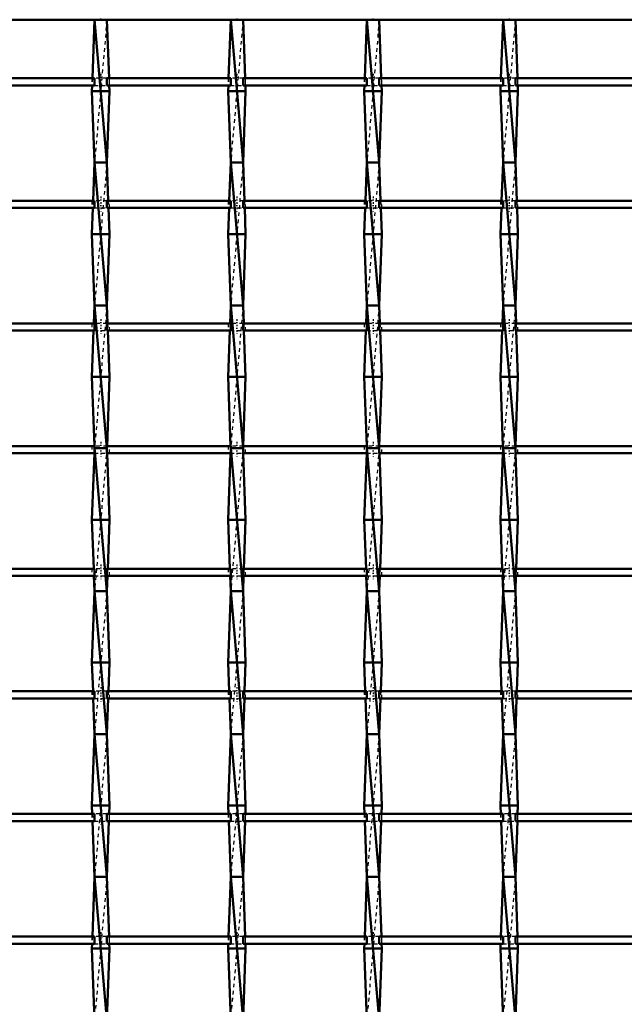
# Model space of a CAD drawing. Header units: millimetres. Extents: x -930 to 585, y -500 to 916.
# Tile 23 of 25: x 206 to 375, y 222 to 498. Entities that reach past the tile are written whole.
import ezdxf

# ---------------------------------------------------------------- set-up
doc = ezdxf.new("R2010")
doc.units = ezdxf.units.MM
doc.linetypes.add('Center', pattern=[1.5, 0.45, -0.5, 0.05, -0.5])
doc.linetypes.add('Dashed', pattern=[2, 1, -1])
for name, color, linetype, lineweight in [('2d ConnectionPoints', 7, 'Continuous', 50), ('AM_0', 7, 'Continuous', 50), ('AM_7', 7, 'Center', 25), ('AM_9', 6, 'Dashed', 25)]:
    doc.layers.add(name, color=color, linetype=linetype, lineweight=lineweight)

# ---------------------------------------------------------------- blocks, each defined once
blk = doc.blocks.new('23_o2gy6bxtpl1z4f8niku40y6lu________0_in_LSSP23034382111100100035010_4')
at = {"layer": 'AM_0'}
for p, q in [((226.87, 498), (226.28, 481.62)), ((226.87, 498), (230.33, 458)), ((230.33, 498), (226.87, 498)), ((230.33, 498), (230.92, 481.62)), ((226.21, 479.62), (226.15, 478)), ((231.05, 478), (226.15, 478)), ((226.15, 478), (226.87, 458)), ((231.05, 478), (230.33, 458)), ((230.99, 479.62), (231.05, 478)), ((226.87, 458), (226.48, 447.29)), ((230.33, 458), (226.87, 458)), ((226.87, 458), (230.33, 418)), ((230.33, 458), (230.72, 447.29)), ((226.41, 445.29), (226.15, 438)), ((230.79, 445.29), (231.05, 438)), ((231.05, 438), (226.15, 438)), ((226.15, 438), (226.87, 418)), ((231.05, 438), (230.33, 418)), ((226.87, 418), (226.69, 412.96)), ((226.87, 418), (230.33, 378)), ((230.33, 418), (226.87, 418)), ((230.33, 418), (230.51, 412.96)), ((226.61, 410.96), (226.15, 398)), ((230.59, 410.96), (231.05, 398)), ((231.05, 398), (226.15, 398)), ((226.15, 398), (226.84, 378.63)), ((231.05, 398), (230.36, 378.63)), ((230.33, 378), (226.87, 378)), ((226.87, 378), (230.33, 338)), ((226.82, 376.63), (226.15, 358)), ((230.38, 376.63), (231.05, 358)), ((231.05, 358), (226.15, 358)), ((226.15, 358), (226.64, 344.3)), ((231.05, 358), (230.56, 344.3)), ((226.71, 342.3), (226.87, 338)), ((230.49, 342.3), (230.33, 338)), ((226.87, 338), (226.15, 318)), ((226.87, 338), (230.33, 298)), ((230.33, 338), (226.87, 338)), ((230.33, 338), (231.05, 318)), ((231.05, 318), (226.15, 318)), ((226.15, 318), (226.44, 309.97)), ((231.05, 318), (230.76, 309.97)), ((226.51, 307.97), (226.87, 298)), ((230.69, 307.97), (230.33, 298)), ((226.87, 298), (226.15, 278)), ((230.33, 298), (226.87, 298)), ((226.87, 298), (230.33, 258)), ((230.33, 298), (231.05, 278)), ((231.05, 278), (226.15, 278)), ((226.15, 278), (226.23, 275.64)), ((231.05, 278), (230.97, 275.64)), ((226.31, 273.64), (226.87, 258)), ((230.89, 273.64), (230.33, 258)), ((226.87, 258), (226.27, 241.31)), ((226.87, 258), (230.33, 218)), ((230.33, 258), (226.87, 258)), ((230.33, 258), (230.93, 241.31)), ((226.2, 239.31), (226.15, 238)), ((226.15, 238), (226.87, 218)), ((231.05, 238), (226.15, 238)), ((231.05, 238), (230.33, 218)), ((231, 239.31), (231.05, 238))]:
    blk.add_line(p, q, dxfattribs=at)
at = {"layer": 'AM_9'}
for p, q in [((230.33, 498), (226.87, 458)), ((226.28, 481.62), (226.21, 479.62)), ((230.92, 481.62), (230.99, 479.62)), ((230.33, 458), (226.87, 418)), ((226.48, 447.29), (226.41, 445.29)), ((230.72, 447.29), (230.79, 445.29)), ((230.33, 418), (226.87, 378)), ((226.69, 412.96), (226.61, 410.96)), ((230.51, 412.96), (230.59, 410.96)), ((226.87, 378), (226.82, 376.63)), ((226.84, 378.63), (226.87, 378)), ((230.33, 378), (226.87, 338)), ((230.36, 378.63), (230.33, 378)), ((230.33, 378), (230.38, 376.63)), ((226.64, 344.3), (226.71, 342.3)), ((230.56, 344.3), (230.49, 342.3)), ((230.33, 338), (226.87, 298)), ((226.44, 309.97), (226.51, 307.97)), ((230.76, 309.97), (230.69, 307.97)), ((230.33, 298), (226.87, 258)), ((226.23, 275.64), (226.31, 273.64)), ((230.97, 275.64), (230.89, 273.64)), ((230.33, 258), (226.87, 218)), ((226.27, 241.31), (226.2, 239.31)), ((230.93, 241.31), (231, 239.31))]:
    blk.add_line(p, q, dxfattribs=at)
blk = doc.blocks.new('24_o6h14pa5j36x18a8dlda6m61u________0_in_LSSP23034382111100100035010_4')
at = {"layer": 'AM_0'}
for p, q in [((264.97, 498), (264.38, 481.62)), ((264.97, 498), (268.43, 458)), ((268.43, 498), (264.97, 498)), ((268.43, 498), (269.02, 481.62)), ((264.31, 479.62), (264.25, 478)), ((269.15, 478), (264.25, 478)), ((264.25, 478), (264.97, 458)), ((269.15, 478), (268.43, 458)), ((269.09, 479.62), (269.15, 478)), ((264.97, 458), (264.58, 447.29)), ((268.43, 458), (264.97, 458)), ((264.97, 458), (268.43, 418)), ((268.43, 458), (268.82, 447.29)), ((264.51, 445.29), (264.25, 438)), ((268.89, 445.29), (269.15, 438)), ((269.15, 438), (264.25, 438)), ((264.25, 438), (264.97, 418)), ((269.15, 438), (268.43, 418)), ((264.97, 418), (264.79, 412.96)), ((264.97, 418), (268.43, 378)), ((268.43, 418), (264.97, 418)), ((268.43, 418), (268.61, 412.96)), ((264.71, 410.96), (264.25, 398)), ((268.69, 410.96), (269.15, 398)), ((269.15, 398), (264.25, 398)), ((264.25, 398), (264.94, 378.63)), ((269.15, 398), (268.46, 378.63)), ((268.43, 378), (264.97, 378)), ((264.97, 378), (268.43, 338)), ((264.92, 376.63), (264.25, 358)), ((268.48, 376.63), (269.15, 358)), ((269.15, 358), (264.25, 358)), ((264.25, 358), (264.74, 344.3)), ((269.15, 358), (268.66, 344.3)), ((264.81, 342.3), (264.97, 338)), ((268.59, 342.3), (268.43, 338)), ((264.97, 338), (264.25, 318)), ((264.97, 338), (268.43, 298)), ((268.43, 338), (264.97, 338)), ((268.43, 338), (269.15, 318)), ((269.15, 318), (264.25, 318)), ((264.25, 318), (264.54, 309.97)), ((269.15, 318), (268.86, 309.97)), ((264.61, 307.97), (264.97, 298)), ((268.79, 307.97), (268.43, 298)), ((264.97, 298), (264.25, 278)), ((268.43, 298), (264.97, 298)), ((264.97, 298), (268.43, 258)), ((268.43, 298), (269.15, 278)), ((269.15, 278), (264.25, 278)), ((264.25, 278), (264.33, 275.64)), ((269.15, 278), (269.07, 275.64)), ((264.41, 273.64), (264.97, 258)), ((268.99, 273.64), (268.43, 258)), ((264.97, 258), (264.37, 241.31)), ((264.97, 258), (268.43, 218)), ((268.43, 258), (264.97, 258)), ((268.43, 258), (269.03, 241.31)), ((264.3, 239.31), (264.25, 238)), ((269.15, 238), (264.25, 238)), ((264.25, 238), (264.97, 218)), ((269.15, 238), (268.43, 218)), ((269.1, 239.31), (269.15, 238))]:
    blk.add_line(p, q, dxfattribs=at)
at = {"layer": 'AM_9'}
for p, q in [((268.43, 498), (264.97, 458)), ((264.38, 481.62), (264.31, 479.62)), ((269.02, 481.62), (269.09, 479.62)), ((268.43, 458), (264.97, 418)), ((264.58, 447.29), (264.51, 445.29)), ((268.82, 447.29), (268.89, 445.29)), ((268.43, 418), (264.97, 378)), ((264.79, 412.96), (264.71, 410.96)), ((268.61, 412.96), (268.69, 410.96)), ((264.97, 378), (264.92, 376.63)), ((264.94, 378.63), (264.97, 378)), ((268.43, 378), (264.97, 338)), ((268.46, 378.63), (268.43, 378)), ((268.43, 378), (268.48, 376.63)), ((264.74, 344.3), (264.81, 342.3)), ((268.66, 344.3), (268.59, 342.3)), ((268.43, 338), (264.97, 298)), ((264.54, 309.97), (264.61, 307.97)), ((268.86, 309.97), (268.79, 307.97)), ((268.43, 298), (264.97, 258)), ((264.33, 275.64), (264.41, 273.64)), ((269.07, 275.64), (268.99, 273.64)), ((268.43, 258), (264.97, 218)), ((264.37, 241.31), (264.3, 239.31)), ((269.03, 241.31), (269.1, 239.31))]:
    blk.add_line(p, q, dxfattribs=at)
blk = doc.blocks.new('25_0a52zjb3wg4i8cxe8y8t9n5pb________0_in_LSSP23034382111100100035010_4')
at = {"layer": 'AM_0'}
for p, q in [((303.07, 498), (302.48, 481.62)), ((303.07, 498), (306.53, 458)), ((306.53, 498), (303.07, 498)), ((306.53, 498), (307.12, 481.62)), ((302.41, 479.62), (302.35, 478)), ((307.25, 478), (302.35, 478)), ((302.35, 478), (303.07, 458)), ((307.25, 478), (306.53, 458)), ((307.19, 479.62), (307.25, 478)), ((303.07, 458), (302.68, 447.29)), ((306.53, 458), (303.07, 458)), ((303.07, 458), (306.53, 418)), ((306.53, 458), (306.92, 447.29)), ((302.61, 445.29), (302.35, 438)), ((306.99, 445.29), (307.25, 438)), ((307.25, 438), (302.35, 438)), ((302.35, 438), (303.07, 418)), ((307.25, 438), (306.53, 418)), ((303.07, 418), (302.89, 412.96)), ((303.07, 418), (306.53, 378)), ((306.53, 418), (303.07, 418)), ((306.53, 418), (306.71, 412.96)), ((302.81, 410.96), (302.35, 398)), ((306.79, 410.96), (307.25, 398)), ((302.35, 398), (303.04, 378.63)), ((307.25, 398), (302.35, 398)), ((307.25, 398), (306.56, 378.63)), ((306.53, 378), (303.07, 378)), ((303.07, 378), (306.53, 338)), ((303.02, 376.63), (302.35, 358)), ((306.58, 376.63), (307.25, 358)), ((307.25, 358), (302.35, 358)), ((302.35, 358), (302.84, 344.3)), ((307.25, 358), (306.76, 344.3)), ((302.91, 342.3), (303.07, 338)), ((306.69, 342.3), (306.53, 338)), ((303.07, 338), (302.35, 318)), ((306.53, 338), (303.07, 338)), ((303.07, 338), (306.53, 298)), ((306.53, 338), (307.25, 318)), ((307.25, 318), (302.35, 318)), ((302.35, 318), (302.64, 309.97)), ((307.25, 318), (306.96, 309.97)), ((302.71, 307.97), (303.07, 298)), ((306.89, 307.97), (306.53, 298)), ((303.07, 298), (302.35, 278)), ((303.07, 298), (306.53, 258)), ((306.53, 298), (303.07, 298)), ((306.53, 298), (307.25, 278)), ((307.25, 278), (302.35, 278)), ((302.35, 278), (302.43, 275.64)), ((307.25, 278), (307.17, 275.64)), ((302.51, 273.64), (303.07, 258)), ((307.09, 273.64), (306.53, 258)), ((303.07, 258), (302.47, 241.31)), ((303.07, 258), (306.53, 218)), ((306.53, 258), (303.07, 258)), ((306.53, 258), (307.13, 241.31)), ((302.4, 239.31), (302.35, 238)), ((302.35, 238), (303.07, 218)), ((307.25, 238), (302.35, 238)), ((307.25, 238), (306.53, 218)), ((307.2, 239.31), (307.25, 238))]:
    blk.add_line(p, q, dxfattribs=at)
at = {"layer": 'AM_9'}
for p, q in [((306.53, 498), (303.07, 458)), ((302.48, 481.62), (302.41, 479.62)), ((307.12, 481.62), (307.19, 479.62)), ((306.53, 458), (303.07, 418)), ((302.68, 447.29), (302.61, 445.29)), ((306.92, 447.29), (306.99, 445.29)), ((306.53, 418), (303.07, 378)), ((302.89, 412.96), (302.81, 410.96)), ((306.71, 412.96), (306.79, 410.96)), ((303.07, 378), (303.02, 376.63)), ((303.04, 378.63), (303.07, 378)), ((306.53, 378), (303.07, 338)), ((306.56, 378.63), (306.53, 378)), ((306.53, 378), (306.58, 376.63)), ((302.84, 344.3), (302.91, 342.3)), ((306.76, 344.3), (306.69, 342.3)), ((306.53, 338), (303.07, 298)), ((302.64, 309.97), (302.71, 307.97)), ((306.96, 309.97), (306.89, 307.97)), ((306.53, 298), (303.07, 258)), ((302.43, 275.64), (302.51, 273.64)), ((307.17, 275.64), (307.09, 273.64)), ((306.53, 258), (303.07, 218)), ((302.47, 241.31), (302.4, 239.31)), ((307.13, 241.31), (307.2, 239.31))]:
    blk.add_line(p, q, dxfattribs=at)
blk = doc.blocks.new('26_11ggrxt4zvi9how1lp5yw6jhj________0_in_LSSP23034382111100100035010_4')
at = {"layer": 'AM_0'}
for p, q in [((341.17, 498), (340.58, 481.62)), ((341.17, 498), (344.63, 458)), ((344.63, 498), (341.17, 498)), ((344.63, 498), (345.22, 481.62)), ((340.51, 479.62), (340.45, 478)), ((345.35, 478), (340.45, 478)), ((340.45, 478), (341.17, 458)), ((345.35, 478), (344.63, 458)), ((345.29, 479.62), (345.35, 478)), ((341.17, 458), (340.78, 447.29)), ((344.63, 458), (341.17, 458)), ((341.17, 458), (344.63, 418)), ((344.63, 458), (345.02, 447.29)), ((340.71, 445.29), (340.45, 438)), ((345.09, 445.29), (345.35, 438)), ((345.35, 438), (340.45, 438)), ((340.45, 438), (341.17, 418)), ((345.35, 438), (344.63, 418)), ((341.17, 418), (340.99, 412.96)), ((341.17, 418), (344.63, 378)), ((344.63, 418), (341.17, 418)), ((344.63, 418), (344.81, 412.96)), ((340.91, 410.96), (340.45, 398)), ((344.89, 410.96), (345.35, 398)), ((345.35, 398), (340.45, 398)), ((340.45, 398), (341.14, 378.63)), ((345.35, 398), (344.66, 378.63)), ((341.17, 378), (344.63, 338)), ((344.63, 378), (341.17, 378)), ((341.12, 376.63), (340.45, 358)), ((344.68, 376.63), (345.35, 358)), ((345.35, 358), (340.45, 358)), ((340.45, 358), (340.94, 344.3)), ((345.35, 358), (344.86, 344.3)), ((341.01, 342.3), (341.17, 338)), ((344.79, 342.3), (344.63, 338)), ((341.17, 338), (340.45, 318)), ((341.17, 338), (344.63, 298)), ((344.63, 338), (341.17, 338)), ((344.63, 338), (345.35, 318)), ((345.35, 318), (340.45, 318)), ((340.45, 318), (340.74, 309.97)), ((345.35, 318), (345.06, 309.97)), ((340.81, 307.97), (341.17, 298)), ((344.99, 307.97), (344.63, 298)), ((341.17, 298), (340.45, 278)), ((341.17, 298), (344.63, 258)), ((344.63, 298), (341.17, 298)), ((344.63, 298), (345.35, 278)), ((345.35, 278), (340.45, 278)), ((340.45, 278), (340.53, 275.64)), ((345.35, 278), (345.27, 275.64)), ((340.61, 273.64), (341.17, 258)), ((345.19, 273.64), (344.63, 258)), ((341.17, 258), (340.57, 241.31)), ((341.17, 258), (344.63, 218)), ((344.63, 258), (341.17, 258)), ((344.63, 258), (345.23, 241.31)), ((340.5, 239.31), (340.45, 238)), ((345.35, 238), (340.45, 238)), ((340.45, 238), (341.17, 218)), ((345.35, 238), (344.63, 218)), ((345.3, 239.31), (345.35, 238))]:
    blk.add_line(p, q, dxfattribs=at)
at = {"layer": 'AM_9'}
for p, q in [((344.63, 498), (341.17, 458)), ((340.58, 481.62), (340.51, 479.62)), ((345.22, 481.62), (345.29, 479.62)), ((344.63, 458), (341.17, 418)), ((340.78, 447.29), (340.71, 445.29)), ((345.02, 447.29), (345.09, 445.29)), ((344.63, 418), (341.17, 378)), ((340.99, 412.96), (340.91, 410.96)), ((344.81, 412.96), (344.89, 410.96)), ((341.17, 378), (341.12, 376.63)), ((341.14, 378.63), (341.17, 378)), ((344.63, 378), (341.17, 338)), ((344.66, 378.63), (344.63, 378)), ((344.63, 378), (344.68, 376.63)), ((340.94, 344.3), (341.01, 342.3)), ((344.86, 344.3), (344.79, 342.3)), ((344.63, 338), (341.17, 298)), ((340.74, 309.97), (340.81, 307.97)), ((345.06, 309.97), (344.99, 307.97)), ((344.63, 298), (341.17, 258)), ((340.53, 275.64), (340.61, 273.64)), ((345.27, 275.64), (345.19, 273.64)), ((344.63, 258), (341.17, 218)), ((340.57, 241.31), (340.5, 239.31)), ((345.23, 241.31), (345.3, 239.31))]:
    blk.add_line(p, q, dxfattribs=at)
blk = doc.blocks.new('32_5ocy1wuwszgg0y65084b8hb2u________0_in_LSSP23034382111100100035010_4')
at = {"layer": 'AM_0'}
blk.add_line((-550, 498), (550, 498), dxfattribs=at)
blk = doc.blocks.new('54_14nanv0e6lyi1um724d1sdkac________0_in_LSSP23034382111100100035010_4')
at = {"layer": 'AM_0'}
for p, q in [((226.87, 241.31), (192.23, 241.31)), ((226.87, 241.31), (226.87, 239.31)), ((230.33, 239.31), (230.33, 241.31)), ((264.97, 241.31), (230.33, 241.31)), ((264.97, 241.31), (264.97, 239.31)), ((268.43, 239.31), (268.43, 241.31)), ((303.07, 241.31), (268.43, 241.31)), ((303.07, 241.31), (303.07, 239.31)), ((306.53, 239.31), (306.53, 241.31)), ((341.17, 241.31), (306.53, 241.31)), ((341.17, 241.31), (341.17, 239.31)), ((344.63, 239.31), (344.63, 241.31)), ((379.27, 241.31), (344.63, 241.31)), ((226.87, 239.31), (192.23, 239.31)), ((264.97, 239.31), (230.33, 239.31)), ((303.07, 239.31), (268.43, 239.31)), ((341.17, 239.31), (306.53, 239.31)), ((379.27, 239.31), (344.63, 239.31))]:
    blk.add_line(p, q, dxfattribs=at)
at = {"layer": 'AM_7'}
for p, q in [((228.6, 242.51), (228.6, 238.11)), ((266.7, 242.51), (266.7, 238.11)), ((304.8, 242.51), (304.8, 238.11)), ((342.9, 242.51), (342.9, 238.11))]:
    blk.add_line(p, q, dxfattribs=at)
at = {"layer": 'AM_9'}
for p, q in [((226.15, 241.31), (226.15, 239.31)), ((230.33, 241.31), (226.87, 241.31)), ((231.05, 239.31), (231.05, 241.31)), ((264.25, 241.31), (264.25, 239.31)), ((268.43, 241.31), (264.97, 241.31)), ((269.15, 239.31), (269.15, 241.31)), ((302.35, 241.31), (302.35, 239.31)), ((306.53, 241.31), (303.07, 241.31)), ((307.25, 239.31), (307.25, 241.31)), ((340.45, 241.31), (340.45, 239.31)), ((344.63, 241.31), (341.17, 241.31)), ((345.35, 239.31), (345.35, 241.31)), ((226.87, 239.31), (230.33, 239.31)), ((264.97, 239.31), (268.43, 239.31)), ((303.07, 239.31), (306.53, 239.31)), ((341.17, 239.31), (344.63, 239.31))]:
    blk.add_line(p, q, dxfattribs=at)
blk = doc.blocks.new('55_hz07bn13brqvu5chypmu81zwe________0_in_LSSP23034382111100100035010_4')
at = {"layer": 'AM_0'}
for p, q in [((226.87, 275.64), (192.23, 275.64)), ((226.87, 273.64), (192.23, 273.64)), ((226.87, 275.64), (226.87, 273.64)), ((230.33, 273.64), (230.33, 275.64)), ((264.97, 275.64), (230.33, 275.64)), ((264.97, 273.64), (230.33, 273.64)), ((264.97, 275.64), (264.97, 273.64)), ((268.43, 273.64), (268.43, 275.64)), ((303.07, 275.64), (268.43, 275.64)), ((303.07, 273.64), (268.43, 273.64)), ((303.07, 275.64), (303.07, 273.64)), ((306.53, 273.64), (306.53, 275.64)), ((341.17, 275.64), (306.53, 275.64)), ((341.17, 273.64), (306.53, 273.64)), ((341.17, 275.64), (341.17, 273.64)), ((344.63, 273.64), (344.63, 275.64)), ((379.27, 275.64), (344.63, 275.64)), ((379.27, 273.64), (344.63, 273.64))]:
    blk.add_line(p, q, dxfattribs=at)
at = {"layer": 'AM_7'}
for p, q in [((228.6, 276.84), (228.6, 272.44)), ((266.7, 276.84), (266.7, 272.44)), ((304.8, 276.84), (304.8, 272.44)), ((342.9, 276.84), (342.9, 272.44))]:
    blk.add_line(p, q, dxfattribs=at)
at = {"layer": 'AM_9'}
for p, q in [((226.15, 275.64), (226.15, 273.64)), ((230.33, 275.64), (226.87, 275.64)), ((226.87, 273.64), (230.33, 273.64)), ((231.05, 273.64), (231.05, 275.64)), ((264.25, 275.64), (264.25, 273.64)), ((268.43, 275.64), (264.97, 275.64)), ((264.97, 273.64), (268.43, 273.64)), ((269.15, 273.64), (269.15, 275.64)), ((302.35, 275.64), (302.35, 273.64)), ((306.53, 275.64), (303.07, 275.64)), ((303.07, 273.64), (306.53, 273.64)), ((307.25, 273.64), (307.25, 275.64)), ((340.45, 275.64), (340.45, 273.64)), ((344.63, 275.64), (341.17, 275.64)), ((341.17, 273.64), (344.63, 273.64)), ((345.35, 273.64), (345.35, 275.64))]:
    blk.add_line(p, q, dxfattribs=at)
blk = doc.blocks.new('56_a1rw9jjfgqpy0at2s59uo5d9e________0_in_LSSP23034382111100100035010_4')
at = {"layer": 'AM_0'}
for p, q in [((226.87, 309.97), (192.23, 309.97)), ((226.87, 309.97), (226.87, 307.97)), ((230.33, 307.97), (230.33, 309.97)), ((264.97, 309.97), (230.33, 309.97)), ((264.97, 309.97), (264.97, 307.97)), ((268.43, 307.97), (268.43, 309.97)), ((303.07, 309.97), (268.43, 309.97)), ((303.07, 309.97), (303.07, 307.97)), ((306.53, 307.97), (306.53, 309.97)), ((341.17, 309.97), (306.53, 309.97)), ((341.17, 309.97), (341.17, 307.97)), ((344.63, 307.97), (344.63, 309.97)), ((379.27, 309.97), (344.63, 309.97)), ((226.87, 307.97), (192.23, 307.97)), ((264.97, 307.97), (230.33, 307.97)), ((303.07, 307.97), (268.43, 307.97)), ((341.17, 307.97), (306.53, 307.97)), ((379.27, 307.97), (344.63, 307.97))]:
    blk.add_line(p, q, dxfattribs=at)
at = {"layer": 'AM_7'}
for p, q in [((228.6, 311.17), (228.6, 306.77)), ((266.7, 311.17), (266.7, 306.77)), ((304.8, 311.17), (304.8, 306.77)), ((342.9, 311.17), (342.9, 306.77))]:
    blk.add_line(p, q, dxfattribs=at)
at = {"layer": 'AM_9'}
for p, q in [((226.15, 309.97), (226.15, 307.97)), ((230.33, 309.97), (226.87, 309.97)), ((231.05, 307.97), (231.05, 309.97)), ((264.25, 309.97), (264.25, 307.97)), ((268.43, 309.97), (264.97, 309.97)), ((269.15, 307.97), (269.15, 309.97)), ((302.35, 309.97), (302.35, 307.97)), ((306.53, 309.97), (303.07, 309.97)), ((307.25, 307.97), (307.25, 309.97)), ((340.45, 309.97), (340.45, 307.97)), ((344.63, 309.97), (341.17, 309.97)), ((345.35, 307.97), (345.35, 309.97)), ((226.87, 307.97), (230.33, 307.97)), ((264.97, 307.97), (268.43, 307.97)), ((303.07, 307.97), (306.53, 307.97)), ((341.17, 307.97), (344.63, 307.97))]:
    blk.add_line(p, q, dxfattribs=at)
blk = doc.blocks.new('57_29zb4titkaiuio6rhzmstfblf________0_in_LSSP23034382111100100035010_4')
at = {"layer": 'AM_0'}
for p, q in [((226.87, 344.3), (192.23, 344.3)), ((226.87, 342.3), (192.23, 342.3)), ((226.87, 344.3), (226.87, 342.3)), ((230.33, 342.3), (230.33, 344.3)), ((264.97, 344.3), (230.33, 344.3)), ((264.97, 342.3), (230.33, 342.3)), ((264.97, 344.3), (264.97, 342.3)), ((268.43, 342.3), (268.43, 344.3)), ((303.07, 344.3), (268.43, 344.3)), ((303.07, 342.3), (268.43, 342.3)), ((303.07, 344.3), (303.07, 342.3)), ((306.53, 342.3), (306.53, 344.3)), ((341.17, 344.3), (306.53, 344.3)), ((341.17, 342.3), (306.53, 342.3)), ((341.17, 344.3), (341.17, 342.3)), ((344.63, 342.3), (344.63, 344.3)), ((379.27, 344.3), (344.63, 344.3)), ((379.27, 342.3), (344.63, 342.3))]:
    blk.add_line(p, q, dxfattribs=at)
at = {"layer": 'AM_7'}
for p, q in [((228.6, 345.5), (228.6, 341.1)), ((266.7, 345.5), (266.7, 341.1)), ((304.8, 345.5), (304.8, 341.1)), ((342.9, 345.5), (342.9, 341.1))]:
    blk.add_line(p, q, dxfattribs=at)
at = {"layer": 'AM_9'}
for p, q in [((226.15, 344.3), (226.15, 342.3)), ((230.33, 344.3), (226.87, 344.3)), ((226.87, 342.3), (230.33, 342.3)), ((231.05, 342.3), (231.05, 344.3)), ((264.25, 344.3), (264.25, 342.3)), ((268.43, 344.3), (264.97, 344.3)), ((264.97, 342.3), (268.43, 342.3)), ((269.15, 342.3), (269.15, 344.3)), ((302.35, 344.3), (302.35, 342.3)), ((306.53, 344.3), (303.07, 344.3)), ((303.07, 342.3), (306.53, 342.3)), ((307.25, 342.3), (307.25, 344.3)), ((340.45, 344.3), (340.45, 342.3)), ((344.63, 344.3), (341.17, 344.3)), ((341.17, 342.3), (344.63, 342.3)), ((345.35, 342.3), (345.35, 344.3))]:
    blk.add_line(p, q, dxfattribs=at)
blk = doc.blocks.new('58_cdpj8opwidlpg39deiko7012x________0_in_LSSP23034382111100100035010_4')
at = {"layer": 'AM_0'}
for p, q in [((226.87, 378.63), (192.23, 378.63)), ((226.87, 378.63), (226.87, 376.63)), ((230.33, 376.63), (230.33, 378.63)), ((264.97, 378.63), (230.33, 378.63)), ((264.97, 378.63), (264.97, 376.63)), ((268.43, 376.63), (268.43, 378.63)), ((303.07, 378.63), (268.43, 378.63)), ((303.07, 378.63), (303.07, 376.63)), ((306.53, 376.63), (306.53, 378.63)), ((341.17, 378.63), (306.53, 378.63)), ((341.17, 378.63), (341.17, 376.63)), ((344.63, 376.63), (344.63, 378.63)), ((379.27, 378.63), (344.63, 378.63)), ((226.87, 376.63), (192.23, 376.63)), ((264.97, 376.63), (230.33, 376.63)), ((303.07, 376.63), (268.43, 376.63)), ((341.17, 376.63), (306.53, 376.63)), ((379.27, 376.63), (344.63, 376.63))]:
    blk.add_line(p, q, dxfattribs=at)
at = {"layer": 'AM_7'}
for p, q in [((228.6, 379.83), (228.6, 375.43)), ((266.7, 379.83), (266.7, 375.43)), ((304.8, 379.83), (304.8, 375.43)), ((342.9, 379.83), (342.9, 375.43))]:
    blk.add_line(p, q, dxfattribs=at)
at = {"layer": 'AM_9'}
for p, q in [((226.15, 378.63), (226.15, 376.63)), ((230.36, 378.63), (226.84, 378.63)), ((231.05, 376.63), (231.05, 378.63)), ((264.25, 378.63), (264.25, 376.63)), ((268.46, 378.63), (264.94, 378.63)), ((269.15, 376.63), (269.15, 378.63)), ((302.35, 378.63), (302.35, 376.63)), ((306.56, 378.63), (303.04, 378.63)), ((307.25, 376.63), (307.25, 378.63)), ((340.45, 378.63), (340.45, 376.63)), ((344.66, 378.63), (341.14, 378.63)), ((345.35, 376.63), (345.35, 378.63)), ((226.87, 376.63), (230.33, 376.63)), ((264.97, 376.63), (268.43, 376.63)), ((303.07, 376.63), (306.53, 376.63)), ((341.17, 376.63), (344.63, 376.63))]:
    blk.add_line(p, q, dxfattribs=at)
blk = doc.blocks.new('59_3scovtw5y7jowf9t0ncnisfhi________0_in_LSSP23034382111100100035010_4')
at = {"layer": 'AM_0'}
for p, q in [((226.87, 412.96), (192.23, 412.96)), ((226.87, 410.96), (192.23, 410.96)), ((226.87, 412.96), (226.87, 410.96)), ((230.33, 410.96), (230.33, 412.96)), ((264.97, 412.96), (230.33, 412.96)), ((264.97, 410.96), (230.33, 410.96)), ((264.97, 412.96), (264.97, 410.96)), ((268.43, 410.96), (268.43, 412.96)), ((303.07, 412.96), (268.43, 412.96)), ((303.07, 410.96), (268.43, 410.96)), ((303.07, 412.96), (303.07, 410.96)), ((306.53, 410.96), (306.53, 412.96)), ((341.17, 412.96), (306.53, 412.96)), ((341.17, 410.96), (306.53, 410.96)), ((341.17, 412.96), (341.17, 410.96)), ((344.63, 410.96), (344.63, 412.96)), ((379.27, 412.96), (344.63, 412.96)), ((379.27, 410.96), (344.63, 410.96))]:
    blk.add_line(p, q, dxfattribs=at)
at = {"layer": 'AM_7'}
for p, q in [((228.6, 414.16), (228.6, 409.76)), ((266.7, 414.16), (266.7, 409.76)), ((304.8, 414.16), (304.8, 409.76)), ((342.9, 414.16), (342.9, 409.76))]:
    blk.add_line(p, q, dxfattribs=at)
at = {"layer": 'AM_9'}
for p, q in [((226.15, 412.96), (226.15, 410.96)), ((230.33, 412.96), (226.87, 412.96)), ((226.87, 410.96), (230.33, 410.96)), ((231.05, 410.96), (231.05, 412.96)), ((264.25, 412.96), (264.25, 410.96)), ((268.43, 412.96), (264.97, 412.96)), ((264.97, 410.96), (268.43, 410.96)), ((269.15, 410.96), (269.15, 412.96)), ((302.35, 412.96), (302.35, 410.96)), ((306.53, 412.96), (303.07, 412.96)), ((303.07, 410.96), (306.53, 410.96)), ((307.25, 410.96), (307.25, 412.96)), ((340.45, 412.96), (340.45, 410.96)), ((344.63, 412.96), (341.17, 412.96)), ((341.17, 410.96), (344.63, 410.96)), ((345.35, 410.96), (345.35, 412.96))]:
    blk.add_line(p, q, dxfattribs=at)
blk = doc.blocks.new('60_j0agw5cmrjbowt2kf8tqoduld________0_in_LSSP23034382111100100035010_4')
at = {"layer": 'AM_0'}
for p, q in [((226.87, 447.29), (192.23, 447.29)), ((226.87, 447.29), (226.87, 445.29)), ((230.33, 445.29), (230.33, 447.29)), ((264.97, 447.29), (230.33, 447.29)), ((264.97, 447.29), (264.97, 445.29)), ((268.43, 445.29), (268.43, 447.29)), ((303.07, 447.29), (268.43, 447.29)), ((303.07, 447.29), (303.07, 445.29)), ((306.53, 445.29), (306.53, 447.29)), ((341.17, 447.29), (306.53, 447.29)), ((341.17, 447.29), (341.17, 445.29)), ((344.63, 445.29), (344.63, 447.29)), ((379.27, 447.29), (344.63, 447.29)), ((226.87, 445.29), (192.23, 445.29)), ((264.97, 445.29), (230.33, 445.29)), ((303.07, 445.29), (268.43, 445.29)), ((341.17, 445.29), (306.53, 445.29)), ((379.27, 445.29), (344.63, 445.29))]:
    blk.add_line(p, q, dxfattribs=at)
at = {"layer": 'AM_7'}
for p, q in [((228.6, 448.49), (228.6, 444.09)), ((266.7, 448.49), (266.7, 444.09)), ((304.8, 448.49), (304.8, 444.09)), ((342.9, 448.49), (342.9, 444.09))]:
    blk.add_line(p, q, dxfattribs=at)
at = {"layer": 'AM_9'}
for p, q in [((226.15, 447.29), (226.15, 445.29)), ((230.33, 447.29), (226.87, 447.29)), ((231.05, 445.29), (231.05, 447.29)), ((264.25, 447.29), (264.25, 445.29)), ((268.43, 447.29), (264.97, 447.29)), ((269.15, 445.29), (269.15, 447.29)), ((302.35, 447.29), (302.35, 445.29)), ((306.53, 447.29), (303.07, 447.29)), ((307.25, 445.29), (307.25, 447.29)), ((340.45, 447.29), (340.45, 445.29)), ((344.63, 447.29), (341.17, 447.29)), ((345.35, 445.29), (345.35, 447.29)), ((226.87, 445.29), (230.33, 445.29)), ((264.97, 445.29), (268.43, 445.29)), ((303.07, 445.29), (306.53, 445.29)), ((341.17, 445.29), (344.63, 445.29))]:
    blk.add_line(p, q, dxfattribs=at)
blk = doc.blocks.new('61_vec7e5a50blj977ozzenz5wjn________0_in_LSSP23034382111100100035010_4')
at = {"layer": 'AM_0'}
for p, q in [((226.87, 481.62), (192.23, 481.62)), ((226.87, 481.62), (226.87, 479.62)), ((230.33, 479.62), (230.33, 481.62)), ((264.97, 481.62), (230.33, 481.62)), ((264.97, 481.62), (264.97, 479.62)), ((268.43, 479.62), (268.43, 481.62)), ((303.07, 481.62), (268.43, 481.62)), ((303.07, 481.62), (303.07, 479.62)), ((306.53, 479.62), (306.53, 481.62)), ((341.17, 481.62), (306.53, 481.62)), ((341.17, 481.62), (341.17, 479.62)), ((344.63, 479.62), (344.63, 481.62)), ((379.27, 481.62), (344.63, 481.62)), ((226.87, 479.62), (192.23, 479.62)), ((264.97, 479.62), (230.33, 479.62)), ((303.07, 479.62), (268.43, 479.62)), ((341.17, 479.62), (306.53, 479.62)), ((379.27, 479.62), (344.63, 479.62))]:
    blk.add_line(p, q, dxfattribs=at)
at = {"layer": 'AM_7'}
for p, q in [((228.6, 482.82), (228.6, 478.42)), ((266.7, 482.82), (266.7, 478.42)), ((304.8, 482.82), (304.8, 478.42)), ((342.9, 482.82), (342.9, 478.42))]:
    blk.add_line(p, q, dxfattribs=at)
at = {"layer": 'AM_9'}
for p, q in [((226.15, 481.62), (226.15, 479.62)), ((230.33, 481.62), (226.87, 481.62)), ((231.05, 479.62), (231.05, 481.62)), ((264.25, 481.62), (264.25, 479.62)), ((268.43, 481.62), (264.97, 481.62)), ((269.15, 479.62), (269.15, 481.62)), ((302.35, 481.62), (302.35, 479.62)), ((306.53, 481.62), (303.07, 481.62)), ((307.25, 479.62), (307.25, 481.62)), ((340.45, 481.62), (340.45, 479.62)), ((344.63, 481.62), (341.17, 481.62)), ((345.35, 479.62), (345.35, 481.62)), ((226.87, 479.62), (230.33, 479.62)), ((264.97, 479.62), (268.43, 479.62)), ((303.07, 479.62), (306.53, 479.62)), ((341.17, 479.62), (344.63, 479.62))]:
    blk.add_line(p, q, dxfattribs=at)

msp = doc.modelspace()

# ---------------------------------------------------------------- linework, layer by layer
at = {"layer": '2d ConnectionPoints'}
for p in [(228.6, 498), (228.6, 498), (266.7, 498), (266.7, 498), (304.8, 498), (304.8, 498), (342.9, 498), (342.9, 498)]:
    msp.add_point(p, dxfattribs=at)

# ---------------------------------------------------------------- block references
for name in ['32_5ocy1wuwszgg0y65084b8hb2u________0_in_LSSP23034382111100100035010_4', '23_o2gy6bxtpl1z4f8niku40y6lu________0_in_LSSP23034382111100100035010_4', '24_o6h14pa5j36x18a8dlda6m61u________0_in_LSSP23034382111100100035010_4', '25_0a52zjb3wg4i8cxe8y8t9n5pb________0_in_LSSP23034382111100100035010_4', '26_11ggrxt4zvi9how1lp5yw6jhj________0_in_LSSP23034382111100100035010_4', '61_vec7e5a50blj977ozzenz5wjn________0_in_LSSP23034382111100100035010_4', '60_j0agw5cmrjbowt2kf8tqoduld________0_in_LSSP23034382111100100035010_4', '59_3scovtw5y7jowf9t0ncnisfhi________0_in_LSSP23034382111100100035010_4', '58_cdpj8opwidlpg39deiko7012x________0_in_LSSP23034382111100100035010_4', '57_29zb4titkaiuio6rhzmstfblf________0_in_LSSP23034382111100100035010_4', '56_a1rw9jjfgqpy0at2s59uo5d9e________0_in_LSSP23034382111100100035010_4', '55_hz07bn13brqvu5chypmu81zwe________0_in_LSSP23034382111100100035010_4', '54_14nanv0e6lyi1um724d1sdkac________0_in_LSSP23034382111100100035010_4']:
    msp.add_blockref(name, (0, 0))

doc.saveas('drawing.dxf')
